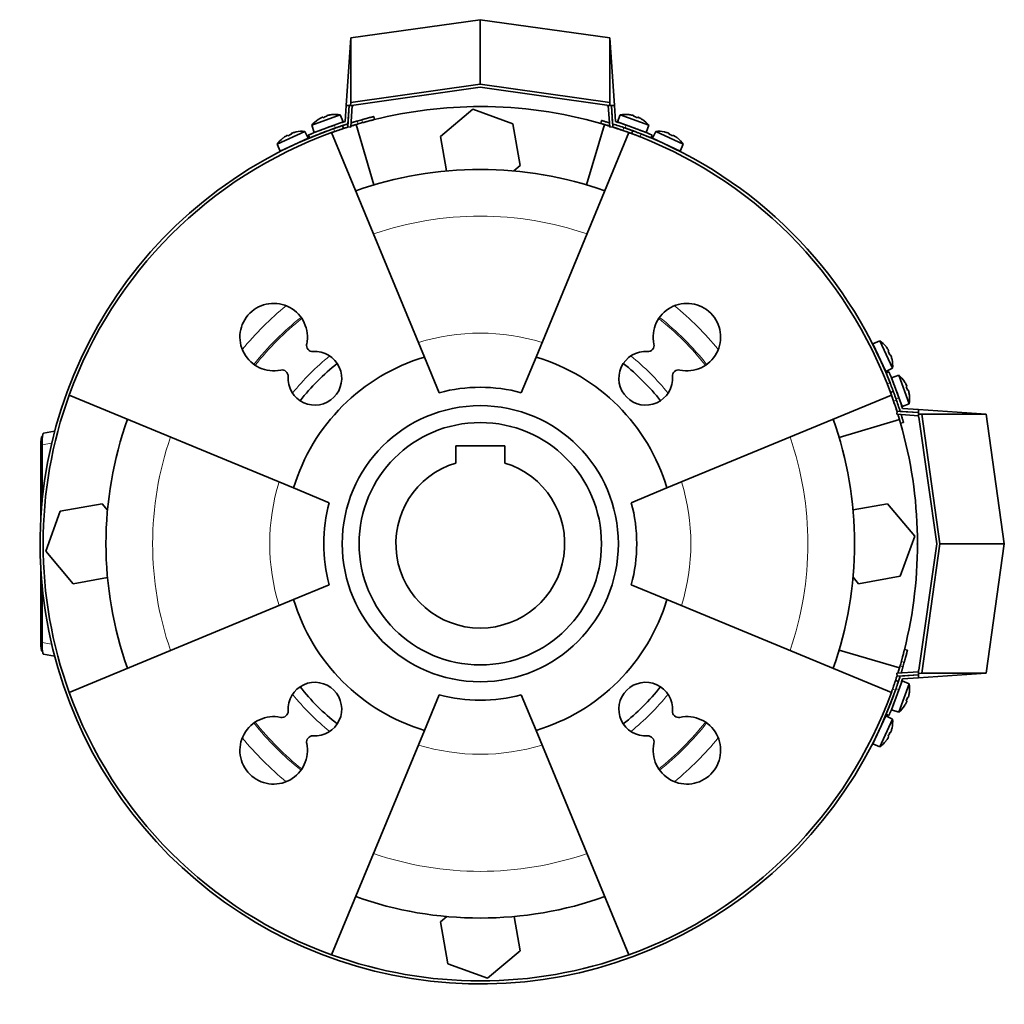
# Model space of a CAD drawing. Header units: millimetres. Extents: x 461 to 1353, y -2347 to 1807.
# Tile 30 of 30: x 461 to 782, y 1486 to 1807. Entities that reach past the tile are written whole.
import ezdxf

# ---------------------------------------------------------------- set-up
doc = ezdxf.new("R2010")
doc.units = ezdxf.units.MM
for name, color, linetype in [('M5X8_UNI7687', 7, 'Continuous'), ('MID_454-5', 7, 'Continuous'), ('VSI184-254_GIUNT', 7, 'Continuous'), ('VSI344-454_FILTR', 7, 'Continuous'), ('VSI344-454_SUPPO', 7, 'Continuous'), ('VSI344-454_TERMI', 7, 'Continuous'), ('VSI344-454_TESTA', 7, 'Continuous')]:
    doc.layers.add(name, color=color, linetype=linetype)

# ---------------------------------------------------------------- blocks, each defined once
blk = doc.blocks.new('SE1')
at = {"layer": 'M5X8_UNI7687', "color": 7, "linetype": 'Continuous', "lineweight": 35}
for p, q in [((565.97, 1775.67), (556.71, 1772.3)), ((560.26, 1774.87), (560.35, 1774.69)), ((561.6, 1775.36), (561.65, 1775.16)), ((563.19, 1775.72), (563.2, 1775.75)), ((566.89, 1773.35), (565.97, 1775.67)), ((657.26, 1775.67), (656.34, 1773.35)), ((666.53, 1772.3), (657.26, 1775.67)), ((660.04, 1775.72), (660.04, 1775.75)), ((661.64, 1775.36), (661.59, 1775.16)), ((662.97, 1774.87), (662.89, 1774.69)), ((556.71, 1772.3), (557.5, 1769.93)), ((557.5, 1769.93), (566.89, 1773.35)), ((558.81, 1774.13), (558.78, 1774.14)), ((656.34, 1773.35), (665.74, 1769.93)), ((664.43, 1774.13), (664.45, 1774.14)), ((665.74, 1769.93), (666.53, 1772.3)), ((554.38, 1770.26), (545.45, 1766.09)), ((548.76, 1768.96), (548.87, 1768.78)), ((550.05, 1769.56), (550.12, 1769.37)), ((551.61, 1770.06), (551.61, 1770.09)), ((555.5, 1768.02), (554.38, 1770.26)), ((564.9, 1771.53), (564.9, 1771.53)), ((668.85, 1770.26), (667.73, 1768.02)), ((677.79, 1766.09), (668.85, 1770.26)), ((671.63, 1770.06), (671.62, 1770.09)), ((673.18, 1769.56), (673.12, 1769.37)), ((674.47, 1768.96), (674.37, 1768.78)), ((545.45, 1766.09), (546.44, 1763.79)), ((546.44, 1763.79), (555.5, 1768.02)), ((547.36, 1768.1), (547.38, 1768.09)), ((667.73, 1768.02), (676.8, 1763.79)), ((675.86, 1768.09), (675.88, 1768.1)), ((676.8, 1763.79), (677.79, 1766.09)), ((741.86, 1702.02), (739.56, 1701.03)), ((739.56, 1701.03), (743.79, 1691.97)), ((746.02, 1693.08), (741.86, 1702.02)), ((743.87, 1700.11), (743.86, 1700.09)), ((744.73, 1698.7), (744.55, 1698.6)), ((745.33, 1697.42), (745.14, 1697.35)), ((745.83, 1695.86), (745.86, 1695.85)), ((743.79, 1691.97), (746.02, 1693.08)), ((748.07, 1690.76), (745.69, 1689.97)), ((745.69, 1689.97), (749.11, 1680.57)), ((751.44, 1681.5), (748.07, 1690.76)), ((749.89, 1688.66), (749.91, 1688.69)), ((750.64, 1687.21), (750.45, 1687.12)), ((751.12, 1685.87), (750.93, 1685.82)), ((751.49, 1684.28), (751.52, 1684.27)), ((749.11, 1680.57), (751.44, 1681.5)), ((749.11, 1591.13), (745.69, 1581.73)), ((747.3, 1589.13), (747.3, 1589.13)), ((748.07, 1580.94), (751.44, 1590.21)), ((751.44, 1590.21), (749.11, 1591.13)), ((751.12, 1585.83), (750.93, 1585.88)), ((751.49, 1587.43), (751.52, 1587.43)), ((749.89, 1583.04), (749.91, 1583.02)), ((750.64, 1584.5), (750.45, 1584.58)), ((743.79, 1579.74), (739.56, 1570.67)), ((746.02, 1578.62), (743.79, 1579.74)), ((745.69, 1581.73), (748.07, 1580.94)), ((741.86, 1569.68), (746.02, 1578.62)), ((745.83, 1575.84), (745.86, 1575.85)), ((744.73, 1573), (744.55, 1573.1)), ((745.33, 1574.28), (745.14, 1574.35)), ((739.56, 1570.67), (741.86, 1569.68)), ((743.87, 1571.59), (743.86, 1571.61))]:
    blk.add_line(p, q, dxfattribs=at)
for centre, radius, start, end in [((564.32, 1765.81), 10, 80.4586, 96.4084), ((658.92, 1765.81), 10, 83.5916, 99.5414), ((564.32, 1765.81), 10, 123.5916, 139.5414), ((565.19, 1772.19), 0.5, 110, 129.2041), ((658.05, 1772.19), 0.5, 50.7959, 70), ((658.92, 1765.81), 10, 40.4586, 56.4084), ((553.59, 1760.29), 10, 85.4586, 101.4084), ((663.69, 1770.14), 0.5, 70, 89.4451), ((669.64, 1760.29), 10, 78.5916, 94.5414), ((553.59, 1760.29), 10, 128.5916, 144.5414), ((553.9, 1766.72), 0.5, 115, 134.2679), ((669.33, 1766.72), 0.5, 45.7321, 65), ((669.64, 1760.29), 10, 35.4586, 51.4084), ((548.46, 1764.19), 0.5, 95.7321, 115), ((674.77, 1764.19), 0.5, 65, 84.2679), ((736.05, 1693.88), 10, 38.5916, 54.5414), ((739.95, 1699), 0.5, 5.7321, 25), ((736.05, 1693.88), 10, 355.4586, 11.4084), ((742.49, 1693.57), 0.5, 25, 44.2679), ((741.58, 1683.15), 10, 33.5916, 49.5414), ((747.96, 1682.28), 0.5, 20, 39.2041), ((741.58, 1683.15), 10, 350.4586, 6.4084), ((747.96, 1589.42), 0.5, 320.7959, 340), ((741.58, 1588.55), 10, 353.5916, 9.5414), ((745.91, 1583.78), 0.5, 340, 359.4451), ((741.58, 1588.55), 10, 310.4586, 326.4084), ((742.49, 1578.14), 0.5, 315.7321, 335), ((736.05, 1577.83), 10, 348.5916, 4.5414), ((739.95, 1572.7), 0.5, 335, 354.2679), ((736.05, 1577.83), 10, 305.4586, 321.4084)]:
    blk.add_arc(centre, radius, start, end, dxfattribs=at)
for centre, major_axis, ratio, start_param, end_param in [((563.56, 1767.89), (8.7, 3.17), 0.811251, 1.49595, 1.645642), ((564.31, 1765.82), (9.4, 3.42), 0.996195, 1.335108, 1.449667), ((658.92, 1765.82), (-9.4, 3.42), 0.996195, 4.833518, 4.948078), ((659.67, 1767.89), (8.7, -3.17), 0.811251, 1.49595, 1.645642), ((564.31, 1765.82), (-9.4, -3.42), 0.996195, 4.833518, 4.948078), ((658.92, 1765.82), (9.4, -3.42), 0.996195, 1.335108, 1.449667), ((553.59, 1760.3), (-9.06, -4.23), 0.996195, 4.833518, 4.948078), ((552.66, 1762.29), (8.39, 3.91), 0.811251, 1.49595, 1.645642), ((553.59, 1760.3), (9.06, 4.23), 0.996195, 1.335108, 1.449667), ((669.65, 1760.3), (-9.06, 4.23), 0.996195, 4.833518, 4.948078), ((670.58, 1762.29), (8.39, -3.91), 0.811251, 1.49595, 1.645642), ((669.65, 1760.3), (9.06, -4.23), 0.996195, 1.335108, 1.449667), ((736.07, 1693.88), (-4.23, 9.06), 0.996195, 4.833518, 4.948078), ((738.06, 1694.81), (3.91, -8.39), 0.811251, 1.49595, 1.645642), ((736.07, 1693.88), (4.23, -9.06), 0.996195, 1.335108, 1.449667), ((741.59, 1683.16), (-3.42, 9.4), 0.996195, 4.833518, 4.948078), ((743.65, 1683.91), (3.17, -8.7), 0.811251, 1.49595, 1.645642), ((741.59, 1683.16), (3.42, -9.4), 0.996195, 1.335108, 1.449667), ((743.65, 1587.79), (-3.17, -8.7), 0.811251, 1.49595, 1.645642), ((741.59, 1588.55), (3.42, 9.4), 0.996195, 4.833518, 4.948078), ((741.59, 1588.55), (-3.42, -9.4), 0.996195, 1.335108, 1.449667), ((736.07, 1577.82), (4.23, 9.06), 0.996195, 4.833518, 4.948078), ((738.06, 1576.89), (-3.91, -8.39), 0.811251, 1.49595, 1.645642), ((736.07, 1577.82), (-4.23, -9.06), 0.996195, 1.335108, 1.449667)]:
    blk.add_ellipse(centre, major_axis=major_axis, ratio=ratio, start_param=start_param, end_param=end_param, dxfattribs=at)
for points in [[(560.26, 1774.87), (560.26, 1774.87), (560.26, 1774.88), (560.25, 1774.88), (560.24, 1774.88), (560.22, 1774.88), (560.2, 1774.87), (560.18, 1774.87), (560.15, 1774.86), (560.12, 1774.85), (560.08, 1774.83), (560.04, 1774.82), (560.01, 1774.8), (559.97, 1774.78), (559.93, 1774.77), (559.88, 1774.75), (559.84, 1774.73), (559.81, 1774.71), (559.8, 1774.7)], [(562.07, 1775.53), (562.05, 1775.52), (562.02, 1775.52), (561.97, 1775.5), (561.92, 1775.49), (561.88, 1775.48), (561.84, 1775.47), (561.8, 1775.46), (561.76, 1775.44), (561.73, 1775.43), (561.7, 1775.42), (561.67, 1775.41), (561.65, 1775.4), (561.63, 1775.39), (561.61, 1775.38), (561.6, 1775.37), (561.6, 1775.36), (561.6, 1775.36), (561.6, 1775.36)], [(661.64, 1775.36), (661.64, 1775.36), (661.64, 1775.36), (661.63, 1775.37), (661.62, 1775.38), (661.61, 1775.39), (661.59, 1775.4), (661.57, 1775.41), (661.54, 1775.42), (661.51, 1775.43), (661.47, 1775.44), (661.44, 1775.46), (661.4, 1775.47), (661.35, 1775.48), (661.31, 1775.49), (661.27, 1775.5), (661.22, 1775.52), (661.19, 1775.52), (661.17, 1775.53)], [(663.44, 1774.7), (663.43, 1774.71), (663.39, 1774.73), (663.35, 1774.75), (663.31, 1774.77), (663.27, 1774.78), (663.23, 1774.8), (663.19, 1774.82), (663.16, 1774.83), (663.12, 1774.85), (663.09, 1774.86), (663.06, 1774.87), (663.04, 1774.87), (663.02, 1774.88), (663, 1774.88), (662.99, 1774.88), (662.98, 1774.88), (662.97, 1774.87), (662.97, 1774.87)], [(548.76, 1768.96), (548.76, 1768.96), (548.76, 1768.97), (548.75, 1768.97), (548.74, 1768.97), (548.72, 1768.96), (548.7, 1768.96), (548.68, 1768.95), (548.65, 1768.94), (548.62, 1768.92), (548.59, 1768.91), (548.55, 1768.89), (548.51, 1768.87), (548.48, 1768.85), (548.44, 1768.83), (548.4, 1768.8), (548.36, 1768.78), (548.33, 1768.76), (548.31, 1768.75)], [(550.5, 1769.77), (550.49, 1769.77), (550.45, 1769.76), (550.41, 1769.74), (550.37, 1769.72), (550.32, 1769.71), (550.28, 1769.69), (550.25, 1769.68), (550.21, 1769.66), (550.17, 1769.65), (550.14, 1769.63), (550.12, 1769.62), (550.1, 1769.61), (550.08, 1769.59), (550.07, 1769.58), (550.06, 1769.58), (550.05, 1769.57), (550.05, 1769.56), (550.05, 1769.56)], [(673.18, 1769.56), (673.19, 1769.56), (673.19, 1769.57), (673.18, 1769.58), (673.17, 1769.58), (673.16, 1769.59), (673.14, 1769.61), (673.12, 1769.62), (673.09, 1769.63), (673.06, 1769.65), (673.03, 1769.66), (672.99, 1769.68), (672.95, 1769.69), (672.91, 1769.71), (672.87, 1769.72), (672.83, 1769.74), (672.78, 1769.76), (672.75, 1769.77), (672.73, 1769.77)], [(674.92, 1768.75), (674.91, 1768.76), (674.88, 1768.78), (674.84, 1768.8), (674.8, 1768.83), (674.76, 1768.85), (674.72, 1768.87), (674.69, 1768.89), (674.65, 1768.91), (674.62, 1768.92), (674.59, 1768.94), (674.56, 1768.95), (674.53, 1768.96), (674.51, 1768.96), (674.5, 1768.97), (674.49, 1768.97), (674.48, 1768.97), (674.47, 1768.96), (674.47, 1768.96)], [(744.73, 1698.7), (744.73, 1698.71), (744.73, 1698.71), (744.73, 1698.72), (744.73, 1698.73), (744.73, 1698.75), (744.72, 1698.77), (744.71, 1698.79), (744.7, 1698.82), (744.69, 1698.85), (744.67, 1698.88), (744.65, 1698.92), (744.63, 1698.96), (744.61, 1698.99), (744.59, 1699.03), (744.57, 1699.07), (744.54, 1699.11), (744.53, 1699.14), (744.52, 1699.16)], [(745.54, 1696.97), (745.53, 1696.98), (745.52, 1697.02), (745.51, 1697.06), (745.49, 1697.1), (745.48, 1697.15), (745.46, 1697.19), (745.44, 1697.22), (745.43, 1697.26), (745.41, 1697.29), (745.4, 1697.33), (745.38, 1697.35), (745.37, 1697.37), (745.36, 1697.39), (745.35, 1697.4), (745.34, 1697.41), (745.33, 1697.42), (745.33, 1697.42), (745.33, 1697.42)], [(750.64, 1687.21), (750.64, 1687.21), (750.64, 1687.21), (750.65, 1687.22), (750.65, 1687.23), (750.64, 1687.25), (750.64, 1687.27), (750.63, 1687.29), (750.62, 1687.32), (750.61, 1687.35), (750.6, 1687.39), (750.58, 1687.43), (750.57, 1687.46), (750.55, 1687.5), (750.53, 1687.54), (750.51, 1687.58), (750.49, 1687.63), (750.48, 1687.66), (750.47, 1687.67)], [(751.3, 1685.4), (751.29, 1685.42), (751.28, 1685.45), (751.27, 1685.5), (751.26, 1685.55), (751.25, 1685.59), (751.24, 1685.63), (751.22, 1685.67), (751.21, 1685.71), (751.2, 1685.74), (751.19, 1685.77), (751.18, 1685.8), (751.16, 1685.82), (751.16, 1685.84), (751.15, 1685.86), (751.14, 1685.87), (751.13, 1685.87), (751.13, 1685.87), (751.12, 1685.87)], [(751.12, 1585.83), (751.13, 1585.83), (751.13, 1585.83), (751.14, 1585.84), (751.15, 1585.85), (751.16, 1585.86), (751.16, 1585.88), (751.18, 1585.9), (751.19, 1585.93), (751.2, 1585.96), (751.21, 1586), (751.22, 1586.03), (751.24, 1586.07), (751.25, 1586.11), (751.26, 1586.16), (751.27, 1586.2), (751.28, 1586.25), (751.29, 1586.28), (751.3, 1586.3)], [(750.47, 1584.03), (750.48, 1584.04), (750.49, 1584.07), (750.51, 1584.12), (750.53, 1584.16), (750.55, 1584.2), (750.57, 1584.24), (750.58, 1584.28), (750.6, 1584.31), (750.61, 1584.35), (750.62, 1584.38), (750.63, 1584.41), (750.64, 1584.43), (750.64, 1584.45), (750.65, 1584.47), (750.65, 1584.48), (750.64, 1584.49), (750.64, 1584.5), (750.64, 1584.5)], [(744.52, 1572.55), (744.53, 1572.56), (744.54, 1572.59), (744.57, 1572.63), (744.59, 1572.67), (744.61, 1572.71), (744.63, 1572.75), (744.65, 1572.78), (744.67, 1572.82), (744.69, 1572.85), (744.7, 1572.88), (744.71, 1572.91), (744.72, 1572.94), (744.73, 1572.96), (744.73, 1572.97), (744.73, 1572.98), (744.73, 1572.99), (744.73, 1573), (744.73, 1573)], [(745.33, 1574.28), (745.33, 1574.28), (745.33, 1574.28), (745.34, 1574.29), (745.35, 1574.3), (745.36, 1574.31), (745.37, 1574.33), (745.38, 1574.35), (745.4, 1574.38), (745.41, 1574.41), (745.43, 1574.44), (745.44, 1574.48), (745.46, 1574.52), (745.48, 1574.56), (745.49, 1574.6), (745.51, 1574.64), (745.52, 1574.69), (745.53, 1574.72), (745.54, 1574.74)]]:
    blk.add_open_spline(points, degree=3, dxfattribs=at)
at = {"layer": 'MID_454-5', "color": 7, "linetype": 'Continuous', "lineweight": 35}
for p, q in [((568.9, 1778.64), (568.41, 1771.72)), ((569.41, 1771.65), (569.9, 1778.64)), ((653.34, 1778.64), (653.83, 1771.65)), ((654.83, 1771.72), (654.34, 1778.64)), ((568.41, 1771.72), (569.41, 1771.65)), ((653.83, 1771.65), (654.83, 1771.72)), ((747.48, 1679.06), (747.41, 1678.06)), ((754.41, 1678.57), (747.48, 1679.06)), ((747.41, 1678.06), (754.41, 1677.57)), ((754.41, 1594.13), (747.41, 1593.64)), ((747.41, 1593.64), (747.48, 1592.64)), ((747.48, 1592.64), (754.41, 1593.13))]:
    blk.add_line(p, q, dxfattribs=at)
at = {"layer": 'VSI184-254_GIUNT', "color": 7, "linetype": 'Continuous', "lineweight": 35}
for p, q in [((603.62, 1667.75), (603.62, 1662.16)), ((619.62, 1667.75), (603.62, 1667.75)), ((619.62, 1662.16), (619.62, 1667.75))]:
    blk.add_line(p, q, dxfattribs=at)
blk.add_circle((611.62, 1635.85), 39.5, dxfattribs=at)
blk.add_arc((611.62, 1635.85), 27.5, 106.9124, 73.0876, dxfattribs=at)
at = {"layer": 'VSI344-454_FILTR', "color": 7, "linetype": 'Continuous', "lineweight": 35}
for p, q in [((577.14, 1774.12), (576.9, 1775.09)), ((566.99, 1771.18), (566.68, 1772.13)), ((651.17, 1773.79), (650.9, 1772.83)), ((661.29, 1770.48), (660.94, 1769.54)), ((745.31, 1685.17), (746.25, 1685.52)), ((748.6, 1675.13), (749.56, 1675.41)), ((750.86, 1601.14), (749.89, 1601.38)), ((747.9, 1590.91), (746.95, 1591.23))]:
    blk.add_line(p, q, dxfattribs=at)
at = {"layer": 'VSI344-454_FILTR', "color": 4, "linetype": 'Continuous', "lineweight": 9}
for p, q in [((571.46, 1773.62), (571.77, 1772.67)), ((573.28, 1773.1), (573.03, 1774.07)), ((653.8, 1772.07), (653.77, 1771.97)), ((564.15, 1770.21), (563.84, 1771.16)), ((658.11, 1770.55), (658.46, 1771.49)), ((664.09, 1769.41), (663.74, 1768.48)), ((744.24, 1687.98), (745.18, 1688.32)), ((747.26, 1682.69), (746.32, 1682.35)), ((747.74, 1678), (747.83, 1678.03)), ((748.43, 1596), (749.38, 1595.69)), ((749.83, 1597.27), (748.86, 1597.51)), ((746.93, 1588.07), (745.98, 1588.39))]:
    blk.add_line(p, q, dxfattribs=at)
at = {"layer": 'VSI344-454_FILTR', "color": 7, "linetype": 'Continuous', "lineweight": 35}
for radius, start, end in [(143.5, 105.5973, 106.2532), (142.5, 105.6085, 106.2392), (142.5, 70.9563, 72.4298), (143.5, 109.4479, 340.5521), (142.5, 109.4563, 109.8856), (143.5, 21.4479, 68.5521), (142.5, 160.1144, 199.8856), (142.5, 17.5702, 19.0437), (142.5, 343.7608, 344.3915), (143.5, 343.7468, 344.4027), (142.5, 340.1144, 340.5437), (142.5, 250.1144, 289.8856)]:
    blk.add_arc((611.62, 1635.85), radius, start, end, dxfattribs=at)
for points, knots in [([(573.03, 1774.07), (573.1, 1774.08), (573.23, 1774.12), (573.41, 1774.17), (573.6, 1774.22), (573.79, 1774.27), (573.97, 1774.32), (574.15, 1774.37), (574.33, 1774.42), (574.69, 1774.52), (575.19, 1774.65), (575.78, 1774.81), (576.27, 1774.93), (576.57, 1775), (576.74, 1775.05), (576.83, 1775.07), (576.89, 1775.09), (576.9, 1775.09), (576.9, 1775.09)], [0, 0, 0, 0, 0.031592, 0.062927, 0.094082, 0.125133, 0.156157, 0.187231, 0.218434, 0.24984, 0.375694, 0.49976, 0.623965, 0.750126, 0.812727, 0.874827, 0.937046, 1, 1, 1, 1]), ([(563.84, 1771.16), (563.89, 1771.18), (564, 1771.22), (564.16, 1771.28), (564.32, 1771.33), (564.47, 1771.38), (564.62, 1771.44), (564.77, 1771.49), (565.05, 1771.58), (565.43, 1771.71), (565.86, 1771.86), (566.21, 1771.98), (566.43, 1772.05), (566.56, 1772.09), (566.63, 1772.12), (566.67, 1772.13), (566.68, 1772.13), (566.68, 1772.13)], [0, 0, 0, 0, 0.036074, 0.071835, 0.107394, 0.142867, 0.178369, 0.214015, 0.24992, 0.375515, 0.499618, 0.623903, 0.749864, 0.812552, 0.874725, 0.937001, 1, 1, 1, 1]), ([(566.68, 1772.13), (566.68, 1772.13), (566.68, 1772.13), (566.7, 1772.14), (566.72, 1772.15), (566.75, 1772.16), (566.79, 1772.17), (566.84, 1772.19), (566.9, 1772.2), (566.96, 1772.23), (567.13, 1772.28), (567.45, 1772.39), (567.93, 1772.54), (568.25, 1772.64), (568.35, 1772.67)], [0, 0, 0, 0, 0.027983, 0.0557899, 0.0834734, 0.1110867, 0.1386835, 0.1663177, 0.1940428, 0.2219119, 0.2499772, 0.3749272, 0.4997192, 0.5496634, 0.5496634, 0.5496634, 0.5496634]), ([(568.57, 1771.69), (568.51, 1771.67), (568.22, 1771.58), (567.77, 1771.44), (567.41, 1771.32), (567.22, 1771.26), (567.12, 1771.22), (567.05, 1771.2), (567, 1771.19), (567, 1771.18), (566.99, 1771.18)], [0.4654257, 0.4654257, 0.4654257, 0.4654257, 0.5002684, 0.625041, 0.7500173, 0.8003848, 0.8502554, 0.8999393, 0.9497504, 1, 1, 1, 1]), ([(571.77, 1772.67), (571.7, 1772.65), (571.56, 1772.6), (571.35, 1772.54), (571.14, 1772.48), (570.94, 1772.42), (570.73, 1772.36), (570.53, 1772.3), (570.33, 1772.24), (570.13, 1772.18), (569.81, 1772.08), (569.57, 1772.01), (569.39, 1771.95)], [0, 0, 0, 0, 0.028015, 0.0558533, 0.0835676, 0.1112114, 0.1388385, 0.1665028, 0.194258, 0.2221573, 0.2502531, 0.3309756, 0.3309756, 0.3309756, 0.3309756]), ([(569.5, 1773.03), (569.54, 1773.04), (569.69, 1773.09), (569.97, 1773.18), (570.34, 1773.28), (570.7, 1773.39), (571.08, 1773.51), (571.33, 1773.58), (571.46, 1773.62)], [0.7315353, 0.7315353, 0.7315353, 0.7315353, 0.7497622, 0.8001839, 0.8501065, 0.8998409, 0.9497014, 1, 1, 1, 1]), ([(577.14, 1774.12), (577.14, 1774.12), (577.14, 1774.12), (577.13, 1774.11), (577.1, 1774.11), (577.07, 1774.1), (577.03, 1774.09), (576.98, 1774.08), (576.92, 1774.06), (576.78, 1774.03), (576.51, 1773.96), (576.03, 1773.84), (575.44, 1773.68), (574.87, 1773.53), (574.4, 1773.4), (574.03, 1773.3), (573.66, 1773.2), (573.4, 1773.13), (573.28, 1773.1)], [0, 0, 0, 0, 0.031603, 0.06295, 0.094114, 0.125174, 0.156207, 0.187289, 0.2185, 0.249914, 0.37603, 0.500271, 0.624311, 0.750212, 0.812795, 0.874875, 0.937072, 1, 1, 1, 1]), ([(653.77, 1771.97), (653.72, 1771.99), (653.61, 1772.02), (653.45, 1772.07), (653.29, 1772.12), (653.13, 1772.17), (652.98, 1772.22), (652.83, 1772.26), (652.55, 1772.35), (652.17, 1772.46), (651.73, 1772.59), (651.37, 1772.7), (651.15, 1772.76), (651.02, 1772.8), (650.95, 1772.82), (650.9, 1772.83), (650.9, 1772.83), (650.9, 1772.83)], [0, 0, 0, 0, 0.036074, 0.071827, 0.107372, 0.142823, 0.178296, 0.213907, 0.249769, 0.37568, 0.49974, 0.623937, 0.750153, 0.812742, 0.874833, 0.937047, 1, 1, 1, 1]), ([(651.17, 1773.79), (651.17, 1773.79), (651.17, 1773.79), (651.19, 1773.79), (651.21, 1773.78), (651.24, 1773.77), (651.28, 1773.76), (651.33, 1773.75), (651.44, 1773.72), (651.64, 1773.66), (652, 1773.55), (652.44, 1773.42), (652.86, 1773.3), (653.21, 1773.19), (653.47, 1773.11), (653.65, 1773.06), (653.73, 1773.03)], [0, 0, 0, 0, 0.0360916, 0.0718605, 0.1074196, 0.142884, 0.1783694, 0.2139916, 0.2498648, 0.3760321, 0.5002654, 0.6243037, 0.7502673, 0.8128325, 0.8748978, 0.9284754, 0.9284754, 0.9284754, 0.9284754]), ([(566.99, 1771.18), (566.99, 1771.18), (566.99, 1771.18), (566.98, 1771.18), (566.95, 1771.17), (566.92, 1771.16), (566.88, 1771.15), (566.83, 1771.13), (566.73, 1771.1), (566.53, 1771.03), (566.17, 1770.91), (565.74, 1770.76), (565.33, 1770.62), (564.98, 1770.5), (564.71, 1770.41), (564.43, 1770.31), (564.25, 1770.25), (564.15, 1770.21)], [0, 0, 0, 0, 0.03611, 0.071905, 0.107497, 0.143003, 0.178538, 0.214218, 0.250157, 0.376062, 0.500392, 0.624478, 0.750119, 0.812755, 0.874869, 0.937079, 1, 1, 1, 1]), ([(660.94, 1769.54), (660.94, 1769.54), (660.94, 1769.54), (660.92, 1769.55), (660.9, 1769.56), (660.87, 1769.57), (660.83, 1769.58), (660.78, 1769.6), (660.68, 1769.64), (660.48, 1769.71), (660.13, 1769.84), (659.7, 1770), (659.29, 1770.14), (658.94, 1770.27), (658.67, 1770.36), (658.39, 1770.46), (658.21, 1770.52), (658.11, 1770.55)], [0, 0, 0, 0, 0.036048, 0.071793, 0.107348, 0.142827, 0.178345, 0.214016, 0.249954, 0.375229, 0.499698, 0.624316, 0.749897, 0.812621, 0.874803, 0.937057, 1, 1, 1, 1]), ([(658.46, 1771.49), (658.51, 1771.47), (658.62, 1771.44), (658.78, 1771.38), (658.94, 1771.33), (659.09, 1771.27), (659.24, 1771.22), (659.4, 1771.16), (659.67, 1771.07), (660.04, 1770.93), (660.47, 1770.78), (660.83, 1770.65), (661.04, 1770.57), (661.17, 1770.52), (661.24, 1770.5), (661.28, 1770.48), (661.28, 1770.48), (661.29, 1770.48)], [0, 0, 0, 0, 0.036087, 0.071867, 0.107452, 0.142957, 0.178497, 0.214187, 0.25014, 0.375681, 0.50031, 0.624737, 0.750064, 0.812751, 0.874892, 0.937105, 1, 1, 1, 1]), ([(663.74, 1768.48), (663.69, 1768.5), (663.59, 1768.54), (663.43, 1768.6), (663.27, 1768.66), (663.12, 1768.72), (662.97, 1768.78), (662.82, 1768.83), (662.55, 1768.94), (662.18, 1769.08), (661.75, 1769.24), (661.4, 1769.37), (661.18, 1769.45), (661.06, 1769.5), (660.99, 1769.53), (660.95, 1769.54), (660.94, 1769.54), (660.94, 1769.54)], [0, 0, 0, 0, 0.036074, 0.071827, 0.107372, 0.142823, 0.178296, 0.213907, 0.249769, 0.37568, 0.49974, 0.623937, 0.750153, 0.812742, 0.874833, 0.937047, 1, 1, 1, 1]), ([(661.29, 1770.48), (661.29, 1770.48), (661.29, 1770.48), (661.3, 1770.48), (661.32, 1770.47), (661.35, 1770.46), (661.39, 1770.44), (661.44, 1770.42), (661.55, 1770.39), (661.75, 1770.31), (662.1, 1770.18), (662.52, 1770.02), (662.93, 1769.86), (663.28, 1769.73), (663.54, 1769.63), (663.81, 1769.52), (664, 1769.45), (664.09, 1769.41)], [0, 0, 0, 0, 0.036092, 0.07186, 0.10742, 0.142884, 0.178369, 0.213992, 0.249865, 0.376032, 0.500265, 0.624304, 0.750267, 0.812832, 0.874898, 0.937082, 1, 1, 1, 1]), ([(745.18, 1688.32), (745.2, 1688.27), (745.24, 1688.17), (745.3, 1688.01), (745.36, 1687.85), (745.42, 1687.7), (745.48, 1687.55), (745.54, 1687.4), (745.64, 1687.13), (745.79, 1686.76), (745.95, 1686.33), (746.08, 1685.98), (746.16, 1685.76), (746.21, 1685.64), (746.23, 1685.57), (746.25, 1685.53), (746.25, 1685.52), (746.25, 1685.52)], [0, 0, 0, 0, 0.036074, 0.071827, 0.107372, 0.142823, 0.178296, 0.213907, 0.249769, 0.375679, 0.49974, 0.623937, 0.750153, 0.812742, 0.874833, 0.937047, 1, 1, 1, 1]), ([(745.31, 1685.17), (745.31, 1685.17), (745.31, 1685.18), (745.3, 1685.19), (745.3, 1685.21), (745.29, 1685.24), (745.27, 1685.28), (745.25, 1685.33), (745.21, 1685.43), (745.14, 1685.63), (745.01, 1685.98), (744.85, 1686.41), (744.69, 1686.82), (744.56, 1687.16), (744.46, 1687.43), (744.35, 1687.7), (744.28, 1687.88), (744.24, 1687.98)], [0, 0, 0, 0, 0.036092, 0.07186, 0.10742, 0.142884, 0.178369, 0.213991, 0.249865, 0.376032, 0.500265, 0.624303, 0.750267, 0.812832, 0.874898, 0.937082, 1, 1, 1, 1]), ([(746.32, 1682.35), (746.3, 1682.4), (746.26, 1682.51), (746.21, 1682.67), (746.15, 1682.82), (746.1, 1682.98), (746.05, 1683.13), (745.99, 1683.28), (745.9, 1683.56), (745.76, 1683.93), (745.61, 1684.36), (745.48, 1684.71), (745.4, 1684.93), (745.35, 1685.06), (745.33, 1685.12), (745.31, 1685.17), (745.31, 1685.17), (745.31, 1685.17)], [0, 0, 0, 0, 0.036087, 0.071867, 0.107452, 0.142957, 0.178497, 0.214187, 0.25014, 0.375682, 0.50031, 0.624737, 0.750064, 0.812751, 0.874892, 0.937105, 1, 1, 1, 1]), ([(746.25, 1685.52), (746.25, 1685.52), (746.25, 1685.52), (746.25, 1685.5), (746.26, 1685.48), (746.27, 1685.45), (746.29, 1685.41), (746.31, 1685.36), (746.34, 1685.26), (746.42, 1685.06), (746.55, 1684.71), (746.7, 1684.28), (746.85, 1683.87), (746.97, 1683.52), (747.07, 1683.25), (747.16, 1682.97), (747.23, 1682.79), (747.26, 1682.69)], [0, 0, 0, 0, 0.036048, 0.071793, 0.107348, 0.142827, 0.178345, 0.214016, 0.249955, 0.375229, 0.499698, 0.624316, 0.749898, 0.812622, 0.874803, 0.937058, 1, 1, 1, 1]), ([(748.6, 1675.13), (748.6, 1675.13), (748.6, 1675.13), (748.59, 1675.15), (748.59, 1675.17), (748.58, 1675.2), (748.57, 1675.24), (748.55, 1675.29), (748.52, 1675.4), (748.46, 1675.6), (748.36, 1675.96), (748.23, 1676.4), (748.1, 1676.82), (748, 1677.17), (747.91, 1677.44), (747.83, 1677.72), (747.77, 1677.91), (747.74, 1678)], [0, 0, 0, 0, 0.036092, 0.07186, 0.10742, 0.142884, 0.178369, 0.213991, 0.249865, 0.376032, 0.500265, 0.624303, 0.750267, 0.812832, 0.874898, 0.937082, 1, 1, 1, 1]), ([(748.8, 1677.96), (748.8, 1677.96), (748.82, 1677.91), (748.85, 1677.8), (748.9, 1677.64), (748.95, 1677.49), (748.99, 1677.33), (749.07, 1677.06), (749.19, 1676.67), (749.32, 1676.24), (749.42, 1675.88), (749.49, 1675.65), (749.53, 1675.52), (749.54, 1675.46), (749.56, 1675.41), (749.56, 1675.41), (749.56, 1675.41)], [0.0715921, 0.0715921, 0.0715921, 0.0715921, 0.0718269, 0.1073717, 0.1428229, 0.1782961, 0.2139067, 0.2497688, 0.3756794, 0.4997397, 0.6239373, 0.7501533, 0.812742, 0.8748331, 0.9370469, 1, 1, 1, 1]), ([(748.86, 1597.51), (748.88, 1597.57), (748.92, 1597.7), (748.97, 1597.89), (749.02, 1598.08), (749.07, 1598.26), (749.12, 1598.45), (749.17, 1598.63), (749.22, 1598.81), (749.31, 1599.16), (749.45, 1599.67), (749.6, 1600.26), (749.73, 1600.74), (749.8, 1601.04), (749.85, 1601.22), (749.87, 1601.31), (749.88, 1601.37), (749.88, 1601.37), (749.89, 1601.38)], [0, 0, 0, 0, 0.031592, 0.062927, 0.094083, 0.125133, 0.156157, 0.187232, 0.218434, 0.249841, 0.375694, 0.49976, 0.623965, 0.750126, 0.812727, 0.874827, 0.937046, 1, 1, 1, 1]), ([(750.86, 1601.14), (750.86, 1601.13), (750.86, 1601.13), (750.85, 1601.12), (750.85, 1601.1), (750.84, 1601.06), (750.83, 1601.02), (750.81, 1600.97), (750.8, 1600.91), (750.76, 1600.77), (750.7, 1600.5), (750.57, 1600.02), (750.42, 1599.43), (750.27, 1598.86), (750.14, 1598.39), (750.04, 1598.02), (749.94, 1597.65), (749.87, 1597.39), (749.83, 1597.27)], [0, 0, 0, 0, 0.031603, 0.06295, 0.094114, 0.125174, 0.156207, 0.18729, 0.2185, 0.249914, 0.376031, 0.500271, 0.624311, 0.750213, 0.812795, 0.874875, 0.937072, 1, 1, 1, 1]), ([(747.72, 1593.62), (747.77, 1593.8), (747.86, 1594.09), (747.99, 1594.52), (748.1, 1594.88), (748.21, 1595.25), (748.32, 1595.62), (748.4, 1595.88), (748.43, 1596)], [0.6690732, 0.6690732, 0.6690732, 0.6690732, 0.7497612, 0.8001829, 0.8501057, 0.8998403, 0.9497011, 1, 1, 1, 1]), ([(749.38, 1595.69), (749.36, 1595.62), (749.32, 1595.48), (749.26, 1595.27), (749.2, 1595.06), (749.14, 1594.85), (749.08, 1594.65), (749.02, 1594.45), (748.96, 1594.25), (748.9, 1594.05), (748.84, 1593.88), (748.81, 1593.77), (748.8, 1593.73)], [0, 0, 0, 0, 0.0280148, 0.0558529, 0.0835671, 0.1112108, 0.1388378, 0.166502, 0.1942571, 0.2221564, 0.2502521, 0.2685157, 0.2685157, 0.2685157, 0.2685157]), ([(746.95, 1591.23), (746.95, 1591.23), (746.95, 1591.23), (746.96, 1591.24), (746.96, 1591.26), (746.97, 1591.3), (746.99, 1591.34), (747, 1591.38), (747.02, 1591.44), (747.04, 1591.51), (747.1, 1591.67), (747.2, 1592), (747.35, 1592.45), (747.44, 1592.74), (747.46, 1592.81)], [0, 0, 0, 0, 0.0279829, 0.0557898, 0.0834733, 0.1110865, 0.1386833, 0.1663175, 0.1940425, 0.2219116, 0.2499768, 0.3749266, 0.4997183, 0.5346105, 0.5346105, 0.5346105, 0.5346105]), ([(748.47, 1592.67), (748.43, 1592.55), (748.32, 1592.19), (748.15, 1591.69), (748.04, 1591.33), (747.97, 1591.14), (747.94, 1591.04), (747.92, 1590.97), (747.9, 1590.92), (747.9, 1590.92), (747.9, 1590.91)], [0.4338052, 0.4338052, 0.4338052, 0.4338052, 0.5002675, 0.6250404, 0.750017, 0.8003845, 0.8502552, 0.8999392, 0.9497503, 1, 1, 1, 1]), ([(745.98, 1588.39), (746, 1588.44), (746.04, 1588.55), (746.09, 1588.7), (746.15, 1588.86), (746.2, 1589.02), (746.26, 1589.17), (746.31, 1589.32), (746.4, 1589.59), (746.53, 1589.97), (746.68, 1590.4), (746.8, 1590.76), (746.87, 1590.98), (746.91, 1591.11), (746.93, 1591.18), (746.95, 1591.22), (746.95, 1591.22), (746.95, 1591.23)], [0, 0, 0, 0, 0.036074, 0.071835, 0.107394, 0.142867, 0.178369, 0.214016, 0.24992, 0.375515, 0.499619, 0.623903, 0.749864, 0.812553, 0.874725, 0.937001, 1, 1, 1, 1]), ([(747.9, 1590.91), (747.9, 1590.91), (747.9, 1590.91), (747.89, 1590.9), (747.89, 1590.87), (747.88, 1590.84), (747.86, 1590.8), (747.85, 1590.75), (747.81, 1590.65), (747.75, 1590.45), (747.63, 1590.09), (747.48, 1589.66), (747.34, 1589.25), (747.22, 1588.9), (747.13, 1588.63), (747.03, 1588.35), (746.96, 1588.17), (746.93, 1588.07)], [0, 0, 0, 0, 0.03611, 0.071905, 0.107497, 0.143003, 0.178538, 0.214218, 0.250157, 0.376062, 0.500393, 0.624478, 0.750119, 0.812755, 0.87487, 0.93708, 1, 1, 1, 1])]:
    blk.add_open_spline(points, degree=3, knots=knots, dxfattribs=at)
at = {"layer": 'VSI344-454_SUPPO', "color": 7, "linetype": 'Continuous', "lineweight": 35}
for p, q in [((598.6, 1768.59), (609.21, 1777.5)), ((609.21, 1777.5), (622.23, 1772.76)), ((576.97, 1752.83), (571.15, 1772.48)), ((577.02, 1774.09), (577.02, 1774.09)), ((622.23, 1772.76), (624.64, 1759.11)), ((646.27, 1752.83), (652.09, 1772.48)), ((563.15, 1769.85), (593.45, 1696.7)), ((600.58, 1757.35), (598.6, 1768.59)), ((660.09, 1769.85), (629.79, 1696.7)), ((624.64, 1759.11), (622.55, 1757.36)), ((598.27, 1685.07), (593.45, 1696.7)), ((624.97, 1685.07), (629.79, 1696.7)), ((477.62, 1684.32), (550.77, 1654.02)), ((745.62, 1684.32), (672.46, 1654.02)), ((728.59, 1670.5), (748.25, 1676.32)), ((562.4, 1649.2), (550.77, 1654.02)), ((660.84, 1649.2), (672.46, 1654.02)), ((469.97, 1633.45), (474.71, 1646.47)), ((474.71, 1646.47), (488.36, 1648.87)), ((488.36, 1648.87), (490.11, 1646.78)), ((733.12, 1646.89), (744.36, 1648.87)), ((744.36, 1648.87), (753.26, 1638.26)), ((753.26, 1638.26), (748.53, 1625.24)), ((478.88, 1622.83), (469.97, 1633.45)), ((490.12, 1624.81), (478.88, 1622.83)), ((734.88, 1622.83), (733.13, 1624.92)), ((748.53, 1625.24), (734.88, 1622.83)), ((562.4, 1622.5), (550.77, 1617.68)), ((660.84, 1622.5), (672.46, 1617.68)), ((477.62, 1587.38), (550.77, 1617.68)), ((745.62, 1587.38), (672.46, 1617.68)), ((748.25, 1595.38), (728.59, 1601.2)), ((749.85, 1601.25), (749.85, 1601.25)), ((598.27, 1586.63), (593.45, 1575.01)), ((624.97, 1586.63), (629.79, 1575.01)), ((563.15, 1501.85), (593.45, 1575.01)), ((660.09, 1501.85), (629.79, 1575.01)), ((598.6, 1512.59), (600.69, 1514.34)), ((601, 1498.94), (598.6, 1512.59)), ((622.66, 1514.35), (624.64, 1503.11)), ((624.64, 1503.11), (614.02, 1494.21)), ((614.02, 1494.21), (601, 1498.94))]:
    blk.add_line(p, q, dxfattribs=at)
for centre, radius, start, end in [((611.62, 1635.85), 142.5, 90, 104.0511), ((611.62, 1635.85), 142.5, 74, 90), ((611.62, 1635.85), 142.5, 106.5, 107.2205), ((611.62, 1635.85), 142.5, 72.7937, 73.5), ((611.62, 1635.85), 142.5, 70.1144, 72.4298), ((611.62, 1635.85), 142.5, 109.8856, 160.1144), ((611.62, 1635.85), 142.5, 19.8856, 70.1144), ((611.62, 1635.85), 122, 70.5541, 109.4459), ((544.27, 1703.2), 11, 347.9714, 282.0286), ((678.97, 1703.2), 11, 257.9714, 192.0286), ((557.7, 1689.77), 8.75, 176.1572, 93.8428), ((556.98, 1700.49), 2, 167.9714, 273.8428), ((665.54, 1689.77), 8.75, 86.1572, 3.8428), ((666.26, 1700.49), 2, 266.1572, 12.0286), ((611.62, 1635.85), 63.5, 106.6248, 163.3752), ((611.62, 1635.85), 75, 128.4349, 141.5651), ((611.62, 1635.85), 63.5, 16.6248, 73.3752), ((611.62, 1635.85), 75, 38.4349, 51.5651), ((546.98, 1690.49), 2, 356.1572, 102.0286), ((676.26, 1690.49), 2, 77.9714, 183.8428), ((611.62, 1635.85), 51, 74.8223, 105.1777), ((611.62, 1635.85), 142.5, 17.5702, 19.8856), ((611.62, 1635.85), 45, 90, 270), ((611.62, 1635.85), 45, 270, 90), ((611.62, 1635.85), 122, 160.5541, 199.4459), ((611.62, 1635.85), 122, 340.5541, 19.4459), ((611.62, 1635.85), 142.5, 16.5, 17.2063), ((611.62, 1635.85), 142.5, 345.9489, 16), ((611.62, 1635.85), 51, 164.8223, 195.1777), ((611.62, 1635.85), 51, 344.8223, 15.1777), ((611.62, 1635.85), 63.5, 196.6248, 253.3752), ((611.62, 1635.85), 63.5, 286.6248, 343.3752), ((611.62, 1635.85), 142.5, 342.7795, 343.5), ((557.7, 1581.93), 8.75, 266.1572, 183.8428), ((611.62, 1635.85), 75, 218.4349, 231.5651), ((665.54, 1581.93), 8.75, 356.1572, 273.8428), ((611.62, 1635.85), 75, 308.4349, 321.5651), ((611.62, 1635.85), 142.5, 199.8856, 250.1144), ((611.62, 1635.85), 51, 254.8223, 285.1777), ((611.62, 1635.85), 142.5, 289.8856, 340.1144), ((544.27, 1568.5), 11, 77.9714, 12.0286), ((546.98, 1581.21), 2, 257.9714, 3.8428), ((678.97, 1568.5), 11, 167.9714, 102.0286), ((676.26, 1581.21), 2, 176.1572, 282.0286), ((556.98, 1571.21), 2, 86.1572, 192.0286), ((666.26, 1571.21), 2, 347.9714, 93.8428), ((611.62, 1635.85), 122, 250.5541, 289.4459)]:
    blk.add_arc(centre, radius, start, end, dxfattribs=at)
at = {"layer": 'VSI344-454_SUPPO', "color": 4, "linetype": 'Continuous', "lineweight": 9}
for radius, start, end in [(106.8, 70.9891, 109.0109), (100.1, 129.2029, 140.7971), (100.1, 39.2029, 50.7971), (94.12, 128.3751, 141.6249), (93.66, 128.3936, 141.6064), (93.66, 38.3936, 51.6064), (94.12, 38.3751, 51.6249), (68.63, 72.935, 107.065), (78.44, 128.7211, 141.2789), (78.44, 38.7211, 51.2789), (106.8, 160.9891, 199.0109), (106.8, 340.9891, 19.0109), (68.63, 162.935, 197.065), (68.63, 342.935, 17.065), (78.44, 218.7211, 231.2789), (78.44, 308.7211, 321.2789), (94.12, 218.3751, 231.6249), (93.66, 218.3936, 231.6064), (93.66, 308.3936, 321.6064), (94.12, 308.3751, 321.6249), (100.1, 219.2029, 230.7971), (68.63, 252.935, 287.065), (100.1, 309.2029, 320.7971), (106.8, 250.9891, 289.0109)]:
    blk.add_arc((611.62, 1635.85), radius, start, end, dxfattribs=at)
at = {"layer": 'VSI344-454_TERMI', "color": 7, "linetype": 'Continuous', "lineweight": 35}
for p, q in [((569.44, 1800.73), (611.62, 1806.66)), ((611.62, 1806.66), (653.8, 1800.73)), ((611.62, 1806.66), (611.62, 1785.65)), ((567.89, 1778.64), (569.44, 1800.73)), ((569.44, 1800.73), (569.44, 1779.72)), ((653.8, 1800.73), (655.34, 1778.64)), ((653.8, 1800.73), (653.8, 1779.72)), ((611.62, 1785.65), (569.44, 1779.72)), ((570.38, 1778.84), (611.62, 1784.64)), ((653.8, 1779.72), (611.62, 1785.65)), ((611.62, 1784.64), (652.86, 1778.84)), ((567.53, 1773.46), (567.89, 1778.64)), ((569.36, 1778.64), (567.89, 1778.64)), ((568.48, 1772.71), (568.9, 1778.64)), ((569.44, 1779.72), (569.36, 1778.64)), ((570.36, 1778.64), (569.36, 1778.64)), ((570.36, 1778.64), (570.38, 1778.84)), ((652.86, 1778.84), (652.87, 1778.64)), ((653.87, 1778.64), (652.87, 1778.64)), ((653.87, 1778.64), (653.8, 1779.72)), ((653.87, 1778.64), (655.34, 1778.64)), ((654.76, 1772.71), (654.34, 1778.64)), ((655.71, 1773.46), (655.34, 1778.64)), ((555.62, 1769.06), (556.01, 1768.14)), ((667.23, 1768.14), (667.62, 1769.06)), ((744.83, 1691.85), (743.9, 1691.46)), ((748.48, 1678.99), (754.41, 1678.57)), ((749.23, 1679.94), (754.41, 1679.58)), ((754.41, 1679.58), (776.5, 1678.03)), ((754.41, 1678.11), (754.41, 1679.58)), ((754.41, 1677.1), (754.41, 1678.11)), ((755.49, 1678.03), (754.41, 1678.11)), ((754.41, 1677.1), (754.61, 1677.09)), ((754.61, 1677.09), (760.41, 1635.85)), ((761.42, 1635.85), (755.49, 1678.03)), ((776.5, 1678.03), (755.49, 1678.03)), ((776.5, 1678.03), (782.43, 1635.85)), ((760.41, 1635.85), (754.61, 1594.61)), ((755.49, 1593.67), (761.42, 1635.85)), ((782.43, 1635.85), (761.42, 1635.85)), ((782.43, 1635.85), (776.5, 1593.67)), ((748.48, 1592.71), (754.41, 1593.13)), ((749.23, 1591.76), (754.41, 1592.13)), ((754.61, 1594.61), (754.41, 1594.6)), ((754.41, 1593.6), (754.41, 1594.6)), ((776.5, 1593.67), (754.41, 1592.13)), ((754.41, 1593.6), (755.49, 1593.67)), ((754.41, 1593.6), (754.41, 1592.13)), ((776.5, 1593.67), (755.49, 1593.67)), ((743.9, 1580.24), (744.83, 1579.85))]:
    blk.add_line(p, q, dxfattribs=at)
at = {"layer": 'VSI344-454_TERMI', "color": 4, "linetype": 'Continuous', "lineweight": 9}
for p, q in [((564.02, 1772.29), (564.41, 1771.36)), ((658.82, 1771.36), (659.21, 1772.29)), ((748.06, 1683.45), (747.13, 1683.06)), ((747.13, 1588.64), (748.06, 1588.26))]:
    blk.add_line(p, q, dxfattribs=at)
at = {"layer": 'VSI344-454_TERMI', "color": 7, "linetype": 'Continuous', "lineweight": 35}
for radius, start, end in [(144.5, 107.7643, 109.2308), (143.5, 107.4941, 109.2059), (143.5, 70.7941, 72.5059), (144.5, 70.7692, 72.2357), (143.5, 17.4941, 19.2059), (144.5, 17.7643, 19.2308), (143.5, 340.7941, 342.5059), (144.5, 340.7692, 342.2357)]:
    blk.add_arc((611.62, 1635.85), radius, start, end, dxfattribs=at)
for points, knots in [([(555.62, 1769.06), (555.62, 1769.06), (555.62, 1769.06), (555.63, 1769.07), (555.66, 1769.07), (555.69, 1769.09), (555.73, 1769.1), (555.78, 1769.13), (555.83, 1769.15), (555.9, 1769.18), (555.98, 1769.21), (556.06, 1769.24), (556.15, 1769.28), (556.32, 1769.35), (556.59, 1769.46), (557.02, 1769.64), (557.51, 1769.84), (558.06, 1770.06), (558.68, 1770.3), (559.34, 1770.56), (560.05, 1770.84), (560.71, 1771.09), (561.32, 1771.31), (561.84, 1771.51), (562.38, 1771.7), (562.92, 1771.9), (563.47, 1772.09), (563.84, 1772.22), (564.02, 1772.29)], [0, 0, 0, 0, 0.021051, 0.042001, 0.062873, 0.08369, 0.104474, 0.125249, 0.146036, 0.166859, 0.18774, 0.208703, 0.229768, 0.250959, 0.313199, 0.375603, 0.438616, 0.501374, 0.564129, 0.627102, 0.689223, 0.75131, 0.793093, 0.834507, 0.875728, 0.916932, 0.958298, 1, 1, 1, 1]), ([(659.21, 1772.29), (659.31, 1772.26), (659.49, 1772.19), (659.77, 1772.09), (660.04, 1772), (660.32, 1771.9), (660.59, 1771.8), (660.86, 1771.7), (661.13, 1771.61), (661.39, 1771.51), (661.66, 1771.41), (661.92, 1771.31), (662.18, 1771.22), (662.61, 1771.06), (663.19, 1770.84), (663.89, 1770.56), (664.56, 1770.3), (665.17, 1770.06), (665.73, 1769.84), (666.22, 1769.64), (666.64, 1769.46), (666.96, 1769.34), (667.18, 1769.24), (667.34, 1769.18), (667.47, 1769.12), (667.55, 1769.09), (667.61, 1769.06), (667.61, 1769.06), (667.62, 1769.06)], [0, 0, 0, 0, 0.020905, 0.041705, 0.062421, 0.083075, 0.103688, 0.124284, 0.144884, 0.165511, 0.186186, 0.206932, 0.227771, 0.248723, 0.310801, 0.372931, 0.435895, 0.498659, 0.561404, 0.62443, 0.686816, 0.749074, 0.79132, 0.833156, 0.874759, 0.916313, 0.958, 1, 1, 1, 1]), ([(561.58, 1770.34), (561.53, 1770.33), (561.4, 1770.28), (561.02, 1770.13), (560.44, 1769.92), (559.73, 1769.64), (559.06, 1769.38), (558.45, 1769.14), (557.89, 1768.92), (557.4, 1768.72), (556.98, 1768.54), (556.67, 1768.41), (556.44, 1768.32), (556.28, 1768.25), (556.16, 1768.2), (556.07, 1768.16), (556.02, 1768.14), (556.01, 1768.14), (556.01, 1768.14)], [0.2172346, 0.2172346, 0.2172346, 0.2172346, 0.2276968, 0.2486397, 0.3107469, 0.3729072, 0.43587, 0.4986393, 0.5613881, 0.6244142, 0.6868015, 0.7490621, 0.7913108, 0.8331485, 0.874754, 0.9163096, 0.957998, 1, 1, 1, 1]), ([(564.41, 1771.36), (564.32, 1771.33), (564.13, 1771.27), (563.86, 1771.17), (563.64, 1771.09), (563.52, 1771.05), (563.49, 1771.04)], [0, 0, 0, 0, 0.02090037, 0.04169492, 0.06240522, 0.06892942, 0.06892942, 0.06892942, 0.06892942]), ([(662.02, 1770.21), (661.86, 1770.27), (661.52, 1770.39), (661.01, 1770.59), (660.47, 1770.78), (659.93, 1770.97), (659.38, 1771.17), (659.01, 1771.3), (658.82, 1771.36)], [0.7538478, 0.7538478, 0.7538478, 0.7538478, 0.7931579, 0.8345561, 0.8757623, 0.9169538, 0.958308, 1, 1, 1, 1]), ([(667.23, 1768.14), (667.23, 1768.14), (667.23, 1768.14), (667.21, 1768.14), (667.19, 1768.15), (667.16, 1768.17), (667.12, 1768.18), (667.07, 1768.2), (667.02, 1768.23), (666.95, 1768.26), (666.87, 1768.29), (666.79, 1768.32), (666.7, 1768.36), (666.53, 1768.43), (666.26, 1768.54), (665.83, 1768.72), (665.34, 1768.92), (664.79, 1769.14), (664.25, 1769.35), (663.89, 1769.49), (663.75, 1769.55)], [0, 0, 0, 0, 0.0210513, 0.0420025, 0.0628756, 0.0836934, 0.1044784, 0.1252536, 0.1460418, 0.1668659, 0.1877484, 0.208712, 0.2297789, 0.2509709, 0.3132143, 0.3756187, 0.4386316, 0.5013936, 0.5641541, 0.6034586, 0.6034586, 0.6034586, 0.6034586]), ([(745.31, 1687.99), (745.26, 1688.13), (745.12, 1688.48), (744.91, 1689.02), (744.68, 1689.58), (744.48, 1690.07), (744.31, 1690.49), (744.18, 1690.8), (744.09, 1691.03), (744.02, 1691.19), (743.97, 1691.31), (743.93, 1691.4), (743.91, 1691.45), (743.91, 1691.46), (743.9, 1691.46)], [0.3965153, 0.3965153, 0.3965153, 0.3965153, 0.43587, 0.4986393, 0.5613881, 0.6244142, 0.6868015, 0.7490621, 0.7913108, 0.8331485, 0.874754, 0.9163096, 0.957998, 1, 1, 1, 1]), ([(744.83, 1691.85), (744.83, 1691.85), (744.83, 1691.85), (744.83, 1691.83), (744.84, 1691.81), (744.85, 1691.78), (744.87, 1691.74), (744.89, 1691.69), (744.92, 1691.64), (744.94, 1691.57), (744.98, 1691.49), (745.01, 1691.41), (745.05, 1691.32), (745.12, 1691.15), (745.23, 1690.88), (745.4, 1690.45), (745.6, 1689.96), (745.83, 1689.41), (746.07, 1688.79), (746.33, 1688.13), (746.6, 1687.42), (746.86, 1686.76), (747.08, 1686.15), (747.27, 1685.63), (747.47, 1685.09), (747.67, 1684.55), (747.86, 1684), (747.99, 1683.63), (748.06, 1683.45)], [0, 0, 0, 0, 0.021051, 0.042001, 0.062873, 0.08369, 0.104474, 0.125249, 0.146036, 0.166859, 0.18774, 0.208703, 0.229768, 0.250959, 0.313199, 0.375603, 0.438616, 0.501374, 0.564129, 0.627102, 0.689223, 0.75131, 0.793093, 0.834507, 0.875728, 0.916932, 0.958298, 1, 1, 1, 1]), ([(747.13, 1683.06), (747.1, 1683.15), (747.03, 1683.34), (746.94, 1683.61), (746.84, 1683.89), (746.74, 1684.16), (746.64, 1684.43), (746.55, 1684.7), (746.45, 1684.97), (746.35, 1685.24), (746.26, 1685.5), (746.16, 1685.76), (746.07, 1686.01), (746, 1686.17), (745.98, 1686.25)], [0, 0, 0, 0, 0.0209004, 0.0416949, 0.0624052, 0.0830531, 0.1036605, 0.1242497, 0.1448428, 0.165462, 0.1861295, 0.2068672, 0.2276968, 0.2462256, 0.2462256, 0.2462256, 0.2462256]), ([(743.9, 1580.24), (743.9, 1580.24), (743.91, 1580.24), (743.91, 1580.26), (743.92, 1580.28), (743.93, 1580.31), (743.95, 1580.35), (743.97, 1580.4), (743.99, 1580.45), (744.02, 1580.52), (744.05, 1580.6), (744.09, 1580.68), (744.13, 1580.77), (744.2, 1580.94), (744.31, 1581.21), (744.48, 1581.64), (744.68, 1582.13), (744.91, 1582.68), (745.15, 1583.3), (745.41, 1583.96), (745.68, 1584.67), (745.93, 1585.34), (746.16, 1585.94), (746.35, 1586.46), (746.55, 1587), (746.74, 1587.54), (746.94, 1588.09), (747.07, 1588.46), (747.13, 1588.64)], [0, 0, 0, 0, 0.021051, 0.042002, 0.062876, 0.083693, 0.104478, 0.125254, 0.146042, 0.166866, 0.187748, 0.208712, 0.229779, 0.250971, 0.313214, 0.375619, 0.438632, 0.501394, 0.564154, 0.627126, 0.689277, 0.751393, 0.793158, 0.834556, 0.875762, 0.916954, 0.958308, 1, 1, 1, 1]), ([(748.06, 1588.26), (748.02, 1588.16), (747.96, 1587.98), (747.86, 1587.7), (747.76, 1587.43), (747.66, 1587.15), (747.57, 1586.88), (747.47, 1586.61), (747.37, 1586.34), (747.28, 1586.08), (747.18, 1585.81), (747.08, 1585.55), (746.98, 1585.29), (746.82, 1584.86), (746.6, 1584.28), (746.33, 1583.57), (746.07, 1582.91), (745.83, 1582.3), (745.6, 1581.74), (745.4, 1581.25), (745.23, 1580.82), (745.1, 1580.51), (745.01, 1580.29), (744.94, 1580.13), (744.89, 1580), (744.85, 1579.92), (744.83, 1579.86), (744.83, 1579.85), (744.83, 1579.85)], [0, 0, 0, 0, 0.020905, 0.041705, 0.062421, 0.083075, 0.103688, 0.124284, 0.144884, 0.165511, 0.186186, 0.206932, 0.227771, 0.248723, 0.310801, 0.372931, 0.435895, 0.498659, 0.561404, 0.62443, 0.686816, 0.749074, 0.79132, 0.833156, 0.874759, 0.916313, 0.958, 1, 1, 1, 1])]:
    blk.add_open_spline(points, degree=3, knots=knots, dxfattribs=at)
at = {"layer": 'VSI344-454_TESTA', "color": 7, "linetype": 'Continuous', "lineweight": 35}
for p, q in [((472.88, 1672.53), (469.24, 1671.85)), ((468.75, 1670.85), (468.92, 1670.85)), ((468.88, 1670.58), (468.92, 1670.85)), ((468.39, 1644.64), (468.39, 1667.85)), ((468.76, 1649.44), (468.76, 1668.03)), ((468.39, 1603.85), (468.39, 1627.06)), ((468.76, 1603.67), (468.76, 1622.26)), ((468.92, 1600.85), (468.75, 1600.85)), ((468.92, 1600.85), (468.88, 1601.13)), ((469.24, 1599.85), (472.88, 1599.17))]:
    blk.add_line(p, q, dxfattribs=at)
at = {"layer": 'VSI344-454_TESTA', "color": 4, "linetype": 'Continuous', "lineweight": 9}
for p, q in [((468.76, 1667.85), (468.39, 1667.85)), ((468.76, 1668.03), (471.91, 1668.62)), ((468.39, 1603.85), (468.76, 1603.85)), ((471.91, 1603.09), (468.76, 1603.67))]:
    blk.add_line(p, q, dxfattribs=at)
at = {"layer": 'VSI344-454_TESTA', "color": 7, "linetype": 'Continuous', "lineweight": 35}
for centre, start_param, end_param in [((468.75, 1667.85), 3.141593, 4.712389), ((468.75, 1603.85), 4.712389, 6.283185)]:
    blk.add_ellipse(centre, major_axis=(0, -3), ratio=0.121869, start_param=start_param, end_param=end_param, dxfattribs=at)
for points, degree in [([(468.76, 1668.03), (468.76, 1669.53), (468.88, 1670.58)], 2), ([(468.92, 1670.85), (469.06, 1671.85), (469.25, 1671.85)], 2), ([(753.97, 1635.7), (753.97, 1635.75), (753.97, 1635.8), (753.97, 1635.85)], 3), ([(468.88, 1601.13), (468.76, 1602.17), (468.76, 1603.67)], 2), ([(469.25, 1599.85), (469.06, 1599.85), (468.92, 1600.85)], 2)]:
    blk.add_open_spline(points, degree=degree, dxfattribs=at)

msp = doc.modelspace()

# ---------------------------------------------------------------- block references
msp.add_blockref('SE1', (0, 0))

doc.saveas('drawing.dxf')
